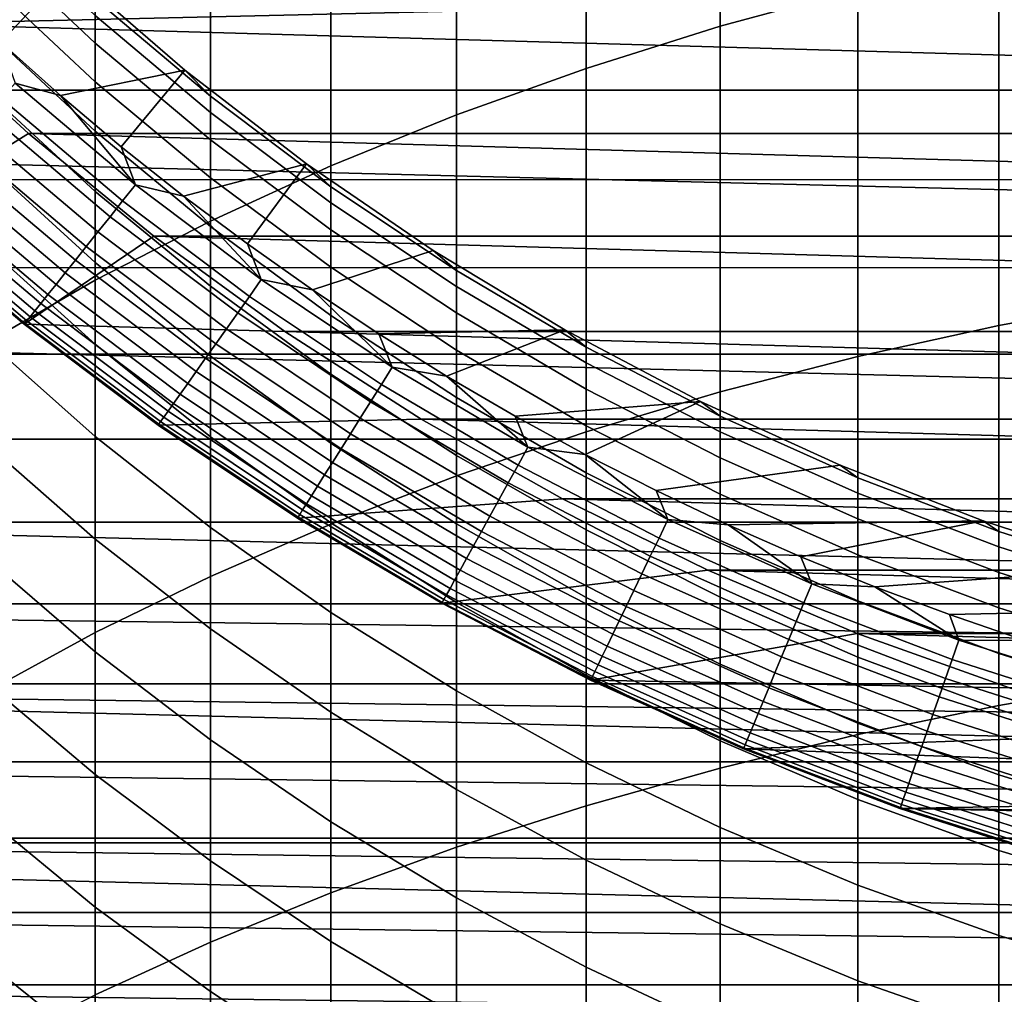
# Model space of a CAD drawing. Header units: metres. Extents: x -22 to 95, y -240 to 22.
# Tile 49 of 180: x -9.38 to -4.43, y -15.09 to -10.2. Entities that reach past the tile are written whole.
import ezdxf

# ---------------------------------------------------------------- set-up
doc = ezdxf.new("R2010")
doc.units = ezdxf.units.M
doc.layers.add('solid_10_151_013_XXX', color=7, linetype='CONTINUOUS')

msp = doc.modelspace()

# ---------------------------------------------------------------- linework, layer by layer
at = {"layer": 'solid_10_151_013_XXX'}
for points in [[(-5.85743, -10.23092, 287.573212), (-5.166226, -10.042793, 287.818726), (-5.166226, -8.252276, 286.38913), (-5.85743, -8.450038, 286.151306)], [(-6.530205, -10.442323, 287.297333), (-5.85743, -10.23092, 287.573212), (-5.85743, -8.450038, 286.151306), (-6.530205, -8.67227, 285.884094)], [(19.235554, -10.676782), (-19.751564, -9.68892), (-20.217182, -8.675555), (19.751564, -9.68892)], [(-7.182433, -10.676338, 286.991943), (-6.530205, -10.442323, 287.297333), (-6.530205, -8.67227, 285.884094), (-7.182433, -8.918271, 285.588257)], [(-7.812062, -10.93223, 286.65802), (-7.182433, -10.676338, 286.991943), (-7.182433, -8.918271, 285.588257), (-7.812062, -9.187269, 285.264801)], [(-8.417112, -11.209191, 286.29657), (-7.812062, -10.93223, 286.65802), (-7.812062, -9.187269, 285.264801), (-8.417112, -9.478416, 284.914703)], [(-8.995679, -11.506352, 285.908783), (-8.417112, -11.209191, 286.29657), (-8.417112, -9.478416, 284.914703), (-8.995679, -9.790798, 284.539062)], [(-9.931424, -10.219055, 136), (-10.498561, -9.635496, 136), (-0.922595, -9.957351, 136), (-0.308113, -9.995252, 136)], [(18.670359, -11.636906), (-19.235554, -10.676782), (-19.751564, -9.68892), (19.235554, -10.676782)], [(-8.995679, -10.315586, 246.367004), (-9.545941, -9.799072, 246.429062), (-9.545941, -9.658482, 245.022644), (-8.995679, -10.177057, 244.981232)], [(-4.458767, -11.733288, 289.396545), (-3.737279, -11.600803, 289.584503), (-3.737279, -9.738666, 288.215607), (-4.458767, -9.878537, 288.033081)], [(-9.545941, -11.822778, 285.49585), (-8.995679, -11.506352, 285.908783), (-8.995679, -9.790798, 284.539062), (-9.545941, -10.123431, 284.139069)], [(-8.995679, -10.509239, 247.74617), (-9.545941, -9.99561, 247.828766), (-9.545941, -9.799072, 246.429062), (-8.995679, -10.315586, 246.367004)], [(-5.166226, -11.88887, 289.175812), (-4.458767, -11.733288, 289.396545), (-4.458767, -9.878537, 288.033081), (-5.166226, -10.042793, 287.818726)], [(-9.128345, -9.94602, 137.199997), (-9.76019, -10.03686, 137.199997), (-9.46947, -10.311602, 137.199997)], [(-9.128345, -9.94602, 137.199997), (-9.46947, -10.311602, 137.199997), (-9.17104, -10.577897, 137.199997), (-8.545674, -10.450906, 137.199997)], [(-8.545669, -10.450912, 242.199997), (-9.128361, -9.946006, 242.199997), (-9.128345, -9.94602, 137.199997), (-8.545674, -10.450906, 137.199997)], [(-8.417112, -10.582043, 243.571564), (-8.995679, -10.093875, 243.591019), (-9.128361, -9.946006, 242.199997), (-8.545669, -10.450912, 242.199997)], [(9.331698, -10.769484, 136), (-9.931424, -10.219055, 136), (-0.308113, -9.995252, 136), (9.931424, -10.219055, 136)], [(-8.995679, -10.75771, 249.116516), (-9.545941, -10.247782, 249.219513), (-9.545941, -9.99561, 247.828766), (-8.995679, -10.509239, 247.74617)], [(-5.85743, -12.067061, 288.923004), (-5.166226, -11.88887, 289.175812), (-5.166226, -10.042793, 287.818726), (-5.85743, -10.23092, 287.573212)], [(-17.575558, -10.552238, 135), (17.575699, -10.552005, 135), (17.841579, -10.095932, 135), (-17.841446, -10.096171, 135)], [(-8.417112, -10.664062, 244.942337), (-8.995679, -10.177057, 244.981232), (-8.995679, -10.093875, 243.591019), (-8.417112, -10.582043, 243.571564)], [(-8.417112, -10.800653, 246.308731), (-8.995679, -10.315586, 246.367004), (-8.995679, -10.177057, 244.981232), (-8.417112, -10.664062, 244.942337)], [(-9.931424, -10.219055, 135.199997), (-9.331698, -10.769484, 135.199997), (-9.995138, -11.184675, 135.199997), (-10.606675, -10.606522, 135.199997)], [(-9.931424, -10.219055, 136), (-9.331698, -10.769484, 136), (-9.331698, -10.769484, 135.199997), (-9.931424, -10.219055, 135.199997)], [(-9.931424, -10.219055, 136), (9.331698, -10.769484, 136), (-9.331698, -10.769484, 136)], [(-6.530205, -12.267301, 288.638916), (-5.85743, -12.067061, 288.923004), (-5.85743, -10.23092, 287.573212), (-6.530205, -10.442323, 287.297333)], [(-8.995679, -11.060604, 250.475861), (-9.545941, -10.555185, 250.599106), (-9.545941, -10.247782, 249.219513), (-8.995679, -10.75771, 249.116516)], [(-9.398504, -10.516932, 137.194519), (-9.17104, -10.577897, 137.199997), (-9.46947, -10.311602, 137.199997)], [(-8.417112, -10.991599, 247.66861), (-8.995679, -10.509239, 247.74617), (-8.995679, -10.315586, 246.367004), (-8.417112, -10.800653, 246.308731)], [(-8.545674, -10.450906, 137.199997), (-9.17104, -10.577897, 137.199997), (-8.865083, -10.835603, 137.199997)], [(-8.545674, -10.450906, 137.199997), (-8.865083, -10.835603, 137.199997), (-8.55195, -11.084405, 137.199997), (-7.935121, -10.921714, 137.199997)], [(-7.935101, -10.921729, 242.199997), (-8.545669, -10.450912, 242.199997), (-8.545674, -10.450906, 137.199997), (-7.935121, -10.921714, 137.199997)], [(-7.812062, -11.037028, 243.553436), (-8.417112, -10.582043, 243.571564), (-8.545669, -10.450912, 242.199997), (-7.935101, -10.921729, 242.199997)], [(-7.182433, -12.488957, 288.324463), (-6.530205, -12.267301, 288.638916), (-6.530205, -10.442323, 287.297333), (-7.182433, -10.676338, 286.991943)], [(-8.794029, -11.027365, 137.194519), (-9.398504, -10.516932, 137.194519), (-9.467462, -10.594094, 137.178131), (-8.858552, -11.108273, 137.178131)], [(-8.794029, -11.027365, 137.194519), (-9.17104, -10.577897, 137.199997), (-9.398504, -10.516932, 137.194519)], [(-8.417112, -11.236595, 249.019791), (-8.995679, -10.75771, 249.116516), (-8.995679, -10.509239, 247.74617), (-8.417112, -10.991599, 247.66861)], [(-17.298023, -11.001282, 135), (17.29817, -11.001054, 135), (17.575699, -10.552005, 135), (-17.575558, -10.552238, 135)], [(-8.995679, -11.417439, 251.822067), (-9.545941, -10.917335, 251.965363), (-9.545941, -10.555185, 250.599106), (-8.995679, -11.060604, 250.475861)], [(-8.794029, -11.027365, 137.194519), (-8.865083, -10.835603, 137.199997), (-9.17104, -10.577897, 137.199997)], [(-7.812062, -11.117964, 244.906082), (-8.417112, -10.664062, 244.942337), (-8.417112, -10.582043, 243.571564), (-7.812062, -11.037028, 243.553436)], [(-8.858552, -11.108273, 137.178131), (-9.467462, -10.594094, 137.178131), (-9.534897, -10.669555, 137.150986), (-8.92165, -11.187396, 137.150986)], [(18.056828, -12.567835), (-18.670359, -11.636906), (-19.235554, -10.676782), (18.670359, -11.636906)], [(-8.92165, -11.187396, 137.150986), (-9.534897, -10.669555, 137.150986), (-9.600071, -10.742484, 137.113419), (-8.982633, -11.263865, 137.113419)], [(-7.812062, -11.252749, 246.25441), (-8.417112, -10.800653, 246.308731), (-8.417112, -10.664062, 244.942337), (-7.812062, -11.117964, 244.906082)], [(-7.812062, -12.731336, 287.980591), (-7.182433, -12.488957, 288.324463), (-7.182433, -10.676338, 286.991943), (-7.812062, -10.93223, 286.65802)], [(-9.331698, -10.769484, 135.199997), (-8.701759, -11.284587, 135.199997), (-9.352337, -11.727485, 135.199997), (-9.995138, -11.184675, 135.199997)], [(-8.982633, -11.263865, 137.113419), (-9.600071, -10.742484, 137.113419), (-9.662267, -10.812082, 137.065811), (-9.040829, -11.33684, 137.065811)], [(-9.331698, -10.769484, 136), (-8.701759, -11.284587, 136), (-8.701759, -11.284587, 135.199997), (-9.331698, -10.769484, 135.199997)], [(-9.331698, -10.769484, 136), (9.331698, -10.769484, 136), (8.701759, -11.284587, 136)], [(-9.331698, -10.769484, 136), (8.701759, -11.284587, 136), (-8.701759, -11.284587, 136)], [(-8.417112, -11.535253, 250.360123), (-8.995679, -11.060604, 250.475861), (-8.995679, -10.75771, 249.116516), (-8.417112, -11.236595, 249.019791)], [(-9.040829, -11.33684, 137.065811), (-9.662267, -10.812082, 137.065811), (-9.720803, -10.877584, 137.008713), (-9.095599, -11.40552, 137.008713)], [(-7.812062, -11.441171, 247.596313), (-8.417112, -10.991599, 247.66861), (-8.417112, -10.800653, 246.308731), (-7.812062, -11.252749, 246.25441)], [(-9.095599, -11.40552, 137.008713), (-9.720803, -10.877584, 137.008713), (-9.775036, -10.938271, 136.942719), (-9.146344, -11.469153, 136.942719)], [(-8.794029, -11.027365, 137.194519), (-8.55195, -11.084405, 137.199997), (-8.865083, -10.835603, 137.199997)], [(-8.995679, -11.827648, 253.152969), (-9.545941, -11.333652, 253.316086), (-9.545941, -10.917335, 251.965363), (-8.995679, -11.417439, 251.822067)], [(-7.935121, -10.921714, 137.199997), (-8.55195, -11.084405, 137.199997), (-8.231765, -11.324224, 137.199997)], [(-7.935121, -10.921714, 137.199997), (-8.231765, -11.324224, 137.199997), (-7.904953, -11.554723, 137.199997), (-7.298664, -11.356913, 137.199997)], [(-7.298651, -11.356923, 242.199997), (-7.935101, -10.921729, 242.199997), (-7.935121, -10.921714, 137.199997), (-7.298664, -11.356913, 137.199997)], [(-7.182433, -11.457399, 243.536682), (-7.812062, -11.037028, 243.553436), (-7.935101, -10.921729, 242.199997), (-7.298651, -11.356923, 242.199997)], [(-9.146344, -11.469153, 136.942719), (-9.775036, -10.938271, 136.942719), (-9.82437, -10.993476, 136.868591), (-9.192506, -11.527039, 136.868591)], [(-8.417112, -12.99367, 287.608398), (-7.812062, -12.731336, 287.980591), (-7.812062, -10.93223, 286.65802), (-8.417112, -11.209191, 286.29657)], [(-17.008991, -11.443085, 135), (17.009142, -11.442861, 135), (17.29817, -11.001054, 135), (-17.298023, -11.001282, 135)], [(-9.192506, -11.527039, 136.868591), (-9.82437, -10.993476, 136.868591), (-9.868266, -11.042595, 136.787109), (-9.233578, -11.578541, 136.787109)], [(-7.812062, -11.682928, 248.929626), (-8.417112, -11.236595, 249.019791), (-8.417112, -10.991599, 247.66861), (-7.812062, -11.441171, 247.596313)], [(-9.233578, -11.578541, 136.787109), (-9.868266, -11.042595, 136.787109), (-9.906239, -11.085087, 136.699188), (-9.269109, -11.623095, 136.699188)], [(-8.417112, -11.887097, 251.6875), (-8.995679, -11.417439, 251.822067), (-8.995679, -11.060604, 250.475861), (-8.417112, -11.535253, 250.360123)], [(-8.161886, -11.503101, 137.194519), (-8.794029, -11.027365, 137.194519), (-8.858552, -11.108273, 137.178131), (-8.22177, -11.587501, 137.178131)], [(-8.161886, -11.503101, 137.194519), (-8.55195, -11.084405, 137.199997), (-8.794029, -11.027365, 137.194519)], [(-7.182433, -11.537333, 244.872589), (-7.812062, -11.117964, 244.906082), (-7.812062, -11.037028, 243.553436), (-7.182433, -11.457399, 243.536682)], [(-9.298709, -11.660212, 136.605774), (-9.937874, -11.120485, 136.605774), (-9.962822, -11.148403, 136.507919), (-9.322053, -11.689485, 136.507919)], [(-9.269109, -11.623095, 136.699188), (-9.906239, -11.085087, 136.699188), (-9.937874, -11.120485, 136.605774), (-9.298709, -11.660212, 136.605774)], [(-8.22177, -11.587501, 137.178131), (-8.858552, -11.108273, 137.178131), (-8.92165, -11.187396, 137.150986), (-8.280333, -11.670036, 137.150986)], [(-8.161886, -11.503101, 137.194519), (-8.231765, -11.324224, 137.199997), (-8.55195, -11.084405, 137.199997)], [(-7.182433, -11.67045, 246.204239), (-7.812062, -11.252749, 246.25441), (-7.812062, -11.117964, 244.906082), (-7.182433, -11.537333, 244.872589)], [(-9.338884, -11.710591, 136.406677), (-9.980811, -11.168532, 136.406677), (-9.991643, -11.180654, 136.303177), (-9.34902, -11.7233, 136.303177)], [(-9.322053, -11.689485, 136.507919), (-9.962822, -11.148403, 136.507919), (-9.980811, -11.168532, 136.406677), (-9.338884, -11.710591, 136.406677)], [(-9.34902, -11.7233, 136.303177), (-9.991643, -11.180654, 136.303177), (-9.995197, -11.184634, 136.199997), (-9.352345, -11.727473, 136.199997)], [(-9.352345, -11.727473, 136.199997), (-9.995197, -11.184634, 136.199997), (-9.995138, -11.184675, 135.199997), (-9.352337, -11.727485, 135.199997)], [(-8.995679, -13.275139, 287.209076), (-8.417112, -12.99367, 287.608398), (-8.417112, -11.209191, 286.29657), (-8.995679, -11.506352, 285.908783)], [(-8.280333, -11.670036, 137.150986), (-8.92165, -11.187396, 137.150986), (-8.982633, -11.263865, 137.113419), (-8.336931, -11.749804, 137.113419)], [(-8.336931, -11.749804, 137.113419), (-8.982633, -11.263865, 137.113419), (-9.040829, -11.33684, 137.065811), (-8.390944, -11.825929, 137.065811)], [(-7.812062, -11.977637, 250.252258), (-8.417112, -11.535253, 250.360123), (-8.417112, -11.236595, 249.019791), (-7.812062, -11.682928, 248.929626)], [(-7.182433, -11.85654, 247.529526), (-7.812062, -11.441171, 247.596313), (-7.812062, -11.252749, 246.25441), (-7.182433, -11.67045, 246.204239)], [(-8.701759, -11.284587, 135.199997), (-8.043358, -11.762934, 135.199997), (-9.352337, -11.727485, 135.199997)], [(-8.701759, -11.284587, 136), (-8.043358, -11.762934, 136), (-8.043358, -11.762934, 135.199997), (-8.701759, -11.284587, 135.199997)], [(-8.701759, -11.284587, 136), (8.701759, -11.284587, 136), (8.043358, -11.762934, 136)], [(-8.701759, -11.284587, 136), (8.043358, -11.762934, 136), (-8.043358, -11.762934, 136)], [(-8.995679, -12.290579, 254.466476), (-9.545941, -11.803476, 254.649139), (-9.545941, -11.333652, 253.316086), (-8.995679, -11.827648, 253.152969)], [(-8.390944, -11.825929, 137.065811), (-9.040829, -11.33684, 137.065811), (-9.095599, -11.40552, 137.008713), (-8.441777, -11.897573, 137.008713)], [(-8.161886, -11.503101, 137.194519), (-7.904953, -11.554723, 137.199997), (-8.231765, -11.324224, 137.199997)], [(-7.298664, -11.356913, 137.199997), (-7.904953, -11.554723, 137.199997), (-7.571584, -11.775869, 137.199997), (-6.638391, -11.755073, 137.199997)], [(-6.638394, -11.755072, 242.199997), (-7.298651, -11.356923, 242.199997), (-7.298664, -11.356913, 137.199997), (-6.638391, -11.755073, 137.199997)], [(-6.530205, -11.841834, 243.521362), (-7.182433, -11.457399, 243.536682), (-7.298651, -11.356923, 242.199997), (-6.638394, -11.755072, 242.199997)], [(-8.441777, -11.897573, 137.008713), (-9.095599, -11.40552, 137.008713), (-9.146344, -11.469153, 136.942719), (-8.488875, -11.963949, 136.942719)], [(-8.417112, -12.29157, 252.999786), (-8.995679, -11.827648, 253.152969), (-8.995679, -11.417439, 251.822067), (-8.417112, -11.887097, 251.6875)], [(-16.708727, -11.877218, 135), (16.708883, -11.876998, 135), (17.009142, -11.442861, 135), (-17.008991, -11.443085, 135)], [(-8.488875, -11.963949, 136.942719), (-9.146344, -11.469153, 136.942719), (-9.192506, -11.527039, 136.868591), (-8.531718, -12.024332, 136.868591)], [(-7.182433, -12.095304, 248.846329), (-7.812062, -11.682928, 248.929626), (-7.812062, -11.441171, 247.596313), (-7.182433, -11.85654, 247.529526)], [(-6.530205, -11.920852, 244.841949), (-7.182433, -11.537333, 244.872589), (-7.182433, -11.457399, 243.536682), (-6.530205, -11.841834, 243.521362)], [(-9.545941, -13.574854, 286.783844), (-8.995679, -13.275139, 287.209076), (-8.995679, -11.506352, 285.908783), (-9.545941, -11.822778, 285.49585)], [(-7.504062, -11.942646, 137.194519), (-8.161886, -11.503101, 137.194519), (-8.22177, -11.587501, 137.178131), (-7.559119, -12.03027, 137.178131)], [(-7.504062, -11.942646, 137.194519), (-7.904953, -11.554723, 137.199997), (-8.161886, -11.503101, 137.194519)], [(-8.531718, -12.024332, 136.868591), (-9.192506, -11.527039, 136.868591), (-9.233578, -11.578541, 136.787109), (-8.569838, -12.078056, 136.787109)], [(-7.812062, -12.324831, 251.562073), (-8.417112, -11.887097, 251.6875), (-8.417112, -11.535253, 250.360123), (-7.812062, -11.977637, 250.252258)], [(-7.504062, -11.942646, 137.194519), (-7.571584, -11.775869, 137.199997), (-7.904953, -11.554723, 137.199997)], [(-6.530205, -12.052444, 246.15834), (-7.182433, -11.67045, 246.204239), (-7.182433, -11.537333, 244.872589), (-6.530205, -11.920852, 244.841949)], [(-8.569838, -12.078056, 136.787109), (-9.233578, -11.578541, 136.787109), (-9.269109, -11.623095, 136.699188), (-8.602815, -12.124533, 136.699188)], [(-7.559119, -12.03027, 137.178131), (-8.22177, -11.587501, 137.178131), (-8.280333, -11.670036, 137.150986), (-7.612962, -12.115959, 137.150986)], [(-4.458767, -13.640911, 290.684998), (-3.737279, -13.516024, 290.878082), (-3.737279, -11.600803, 289.584503), (-4.458767, -11.733288, 289.396545)], [(17.396868, -13.466588), (-18.056828, -12.567835), (-18.670359, -11.636906), (18.056828, -12.567835)], [(-8.630287, -12.163251, 136.605774), (-9.298709, -11.660212, 136.605774), (-9.322053, -11.689485, 136.507919), (-8.651953, -12.193787, 136.507919)], [(-8.602815, -12.124533, 136.699188), (-9.269109, -11.623095, 136.699188), (-9.298709, -11.660212, 136.605774), (-8.630287, -12.163251, 136.605774)], [(-7.612962, -12.115959, 137.150986), (-8.280333, -11.670036, 137.150986), (-8.336931, -11.749804, 137.113419), (-7.664999, -12.198775, 137.113419)], [(-8.667575, -12.215803, 136.406677), (-9.338884, -11.710591, 136.406677), (-9.34902, -11.7233, 136.303177), (-8.676981, -12.22906, 136.303177)], [(-8.651953, -12.193787, 136.507919), (-9.322053, -11.689485, 136.507919), (-9.338884, -11.710591, 136.406677), (-8.667575, -12.215803, 136.406677)], [(-7.182433, -12.386367, 250.152588), (-7.812062, -11.977637, 250.252258), (-7.812062, -11.682928, 248.929626), (-7.182433, -12.095304, 248.846329)], [(-6.530205, -12.2364, 247.468445), (-7.182433, -11.85654, 247.529526), (-7.182433, -11.67045, 246.204239), (-6.530205, -12.052444, 246.15834)], [(-8.676981, -12.22906, 136.303177), (-9.34902, -11.7233, 136.303177), (-9.352345, -11.727473, 136.199997), (-8.680068, -12.233414, 136.199997)], [(-8.680068, -12.233414, 136.199997), (-9.352345, -11.727473, 136.199997), (-9.352337, -11.727485, 135.199997), (-8.680174, -12.233327, 135.199997)], [(-8.043358, -11.762934, 135.199997), (-7.358618, -12.203005, 135.199997), (-8.680174, -12.233327, 135.199997), (-9.352337, -11.727485, 135.199997)], [(-7.664999, -12.198775, 137.113419), (-8.336931, -11.749804, 137.113419), (-8.390944, -11.825929, 137.065811), (-7.714658, -12.277808, 137.065811)], [(-8.043358, -11.762934, 136), (-7.358618, -12.203005, 136), (-7.358618, -12.203005, 135.199997), (-8.043358, -11.762934, 135.199997)], [(-8.043358, -11.762934, 136), (8.043358, -11.762934, 136), (7.358618, -12.203005, 136)], [(-8.043358, -11.762934, 136), (7.358618, -12.203005, 136), (-7.358618, -12.203005, 136)], [(-6.638391, -11.755073, 137.199997), (-7.571584, -11.775869, 137.199997), (-7.232154, -11.987321, 137.199997)], [(-6.638391, -11.755073, 137.199997), (-7.232154, -11.987321, 137.199997), (-6.886691, -12.189071, 137.199997), (-5.956465, -12.114887, 137.199997)], [(-5.956485, -12.114879, 242.199997), (-6.638394, -11.755072, 242.199997), (-6.638391, -11.755073, 137.199997), (-5.956465, -12.114887, 137.199997)], [(-5.85743, -12.189122, 243.507523), (-6.530205, -11.841834, 243.521362), (-6.638394, -11.755072, 242.199997), (-5.956485, -12.114879, 242.199997)], [(-5.166226, -13.787572, 290.458252), (-4.458767, -13.640911, 290.684998), (-4.458767, -11.733288, 289.396545), (-5.166226, -11.88887, 289.175812)], [(-8.995679, -12.805496, 255.760468), (-9.545941, -12.326062, 255.962418), (-9.545941, -11.803476, 254.649139), (-8.995679, -12.290579, 254.466476)], [(-7.504062, -11.942646, 137.194519), (-7.232154, -11.987321, 137.199997), (-7.571584, -11.775869, 137.199997)], [(-8.417112, -12.748026, 254.294922), (-8.995679, -12.290579, 254.466476), (-8.995679, -11.827648, 253.152969), (-8.417112, -12.29157, 252.999786)], [(-7.714658, -12.277808, 137.065811), (-8.390944, -11.825929, 137.065811), (-8.441777, -11.897573, 137.008713), (-7.761395, -12.352189, 137.008713)], [(-6.530205, -12.472428, 248.770157), (-7.182433, -12.095304, 248.846329), (-7.182433, -11.85654, 247.529526), (-6.530205, -12.2364, 247.468445)], [(-5.85743, -12.267312, 244.814285), (-6.530205, -11.920852, 244.841949), (-6.530205, -11.841834, 243.521362), (-5.85743, -12.189122, 243.507523)], [(-16.397316, -12.303576, 135), (16.397478, -12.30336, 135), (16.708883, -11.876998, 135), (-16.708727, -11.877218, 135)], [(-7.761395, -12.352189, 137.008713), (-8.441777, -11.897573, 137.008713), (-8.488875, -11.963949, 136.942719), (-7.804697, -12.421103, 136.942719)], [(-7.812062, -12.723956, 252.857025), (-8.417112, -12.29157, 252.999786), (-8.417112, -11.887097, 251.6875), (-7.812062, -12.324831, 251.562073)], [(-5.85743, -13.955544, 290.198547), (-5.166226, -13.787572, 290.458252), (-5.166226, -11.88887, 289.175812), (-5.85743, -12.067061, 288.923004)], [(-7.804697, -12.421103, 136.942719), (-8.488875, -11.963949, 136.942719), (-8.531718, -12.024332, 136.868591), (-7.844087, -12.483792, 136.868591)], [(-6.822627, -12.344614, 137.194519), (-7.504062, -11.942646, 137.194519), (-7.559119, -12.03027, 137.178131), (-6.872685, -12.435186, 137.178131)], [(-6.822627, -12.344614, 137.194519), (-7.232154, -11.987321, 137.199997), (-7.504062, -11.942646, 137.194519)], [(-5.85743, -12.397525, 246.116882), (-6.530205, -12.052444, 246.15834), (-6.530205, -11.920852, 244.841949), (-5.85743, -12.267312, 244.814285)], [(-7.182433, -12.729262, 251.446198), (-7.812062, -12.324831, 251.562073), (-7.812062, -11.977637, 250.252258), (-7.182433, -12.386367, 250.152588)], [(-6.822627, -12.344614, 137.194519), (-6.886691, -12.189071, 137.199997), (-7.232154, -11.987321, 137.199997)], [(-7.844087, -12.483792, 136.868591), (-8.531718, -12.024332, 136.868591), (-8.569838, -12.078056, 136.787109), (-7.879134, -12.53957, 136.787109)], [(-6.872685, -12.435186, 137.178131), (-7.559119, -12.03027, 137.178131), (-7.612962, -12.115959, 137.150986), (-6.921638, -12.523761, 137.150986)], [(-5.85743, -12.579555, 247.413254), (-6.530205, -12.2364, 247.468445), (-6.530205, -12.052444, 246.15834), (-5.85743, -12.397525, 246.116882)], [(-7.879134, -12.53957, 136.787109), (-8.569838, -12.078056, 136.787109), (-8.602815, -12.124533, 136.699188), (-7.909453, -12.587822, 136.699188)], [(-6.530205, -12.760154, 250.061447), (-7.182433, -12.386367, 250.152588), (-7.182433, -12.095304, 248.846329), (-6.530205, -12.472428, 248.770157)], [(-5.956465, -12.114887, 137.199997), (-6.886691, -12.189071, 137.199997), (-6.535747, -12.380789, 137.199997)], [(-5.956465, -12.114887, 137.199997), (-6.535747, -12.380789, 137.199997), (-6.179316, -12.562484, 137.199997), (-5.255125, -12.435178, 137.199997)], [(-6.530205, -14.144301, 289.906708), (-5.85743, -13.955544, 290.198547), (-5.85743, -12.067061, 288.923004), (-6.530205, -12.267301, 288.638916)], [(-5.255147, -12.435169, 242.199997), (-5.956485, -12.114879, 242.199997), (-5.956465, -12.114887, 137.199997), (-5.255125, -12.435178, 137.199997)], [(-5.166226, -12.498171, 243.495209), (-5.85743, -12.189122, 243.507523), (-5.956485, -12.114879, 242.199997), (-5.255147, -12.435169, 242.199997)], [(-7.934711, -12.62802, 136.605774), (-8.630287, -12.163251, 136.605774), (-8.651953, -12.193787, 136.507919), (-7.954631, -12.659722, 136.507919)], [(-7.909453, -12.587822, 136.699188), (-8.602815, -12.124533, 136.699188), (-8.630287, -12.163251, 136.605774), (-7.934711, -12.62802, 136.605774)], [(-6.921638, -12.523761, 137.150986), (-7.612962, -12.115959, 137.150986), (-7.664999, -12.198775, 137.113419), (-6.968949, -12.609365, 137.113419)], [(-7.358618, -12.203005, 135.199997), (-6.650169, -12.603078, 135.199997), (-7.980422, -12.700899, 135.199997), (-8.680174, -12.233327, 135.199997)], [(-7.954631, -12.659722, 136.507919), (-8.651953, -12.193787, 136.507919), (-8.667575, -12.215803, 136.406677), (-7.968994, -12.682581, 136.406677)], [(-6.968949, -12.609365, 137.113419), (-7.664999, -12.198775, 137.113419), (-7.714658, -12.277808, 137.065811), (-7.014099, -12.691057, 137.065811)], [(-7.358618, -12.203005, 136), (-6.650169, -12.603078, 136), (-6.650169, -12.603078, 135.199997), (-7.358618, -12.203005, 135.199997)], [(-7.358618, -12.203005, 136), (7.358618, -12.203005, 136), (6.650169, -12.603078, 136)], [(-7.358618, -12.203005, 136), (6.650169, -12.603078, 136), (-6.650169, -12.603078, 136)], [(-6.822627, -12.344614, 137.194519), (-6.535747, -12.380789, 137.199997), (-6.886691, -12.189071, 137.199997)], [(-5.166226, -12.575624, 244.789658), (-5.85743, -12.267312, 244.814285), (-5.85743, -12.189122, 243.507523), (-5.166226, -12.498171, 243.495209)], [(-7.98048, -12.700864, 136.199997), (-8.680068, -12.233414, 136.199997), (-8.680174, -12.233327, 135.199997), (-7.980422, -12.700899, 135.199997)], [(-7.977642, -12.696344, 136.303177), (-8.676981, -12.22906, 136.303177), (-8.680068, -12.233414, 136.199997), (-7.98048, -12.700864, 136.199997)], [(-7.968994, -12.682581, 136.406677), (-8.667575, -12.215803, 136.406677), (-8.676981, -12.22906, 136.303177), (-7.977642, -12.696344, 136.303177)], [(-5.85743, -12.813111, 248.701355), (-6.530205, -12.472428, 248.770157), (-6.530205, -12.2364, 247.468445), (-5.85743, -12.579555, 247.413254)], [(-16.075113, -12.721658, 135), (16.075281, -12.721446, 135), (16.397478, -12.30336, 135), (-16.397316, -12.303576, 135)], [(-8.417112, -13.255742, 255.570831), (-8.995679, -12.805496, 255.760468), (-8.995679, -12.290579, 254.466476), (-8.417112, -12.748026, 254.294922)], [(-7.812062, -13.174378, 254.13504), (-8.417112, -12.748026, 254.294922), (-8.417112, -12.29157, 252.999786), (-7.812062, -12.723956, 252.857025)], [(-7.014099, -12.691057, 137.065811), (-7.714658, -12.277808, 137.065811), (-7.761395, -12.352189, 137.008713), (-7.056592, -12.767942, 137.008713)], [(-7.182433, -14.353249, 289.583649), (-6.530205, -14.144301, 289.906708), (-6.530205, -12.267301, 288.638916), (-7.182433, -12.488957, 288.324463)], [(-5.166226, -12.704611, 246.079987), (-5.85743, -12.397525, 246.116882), (-5.85743, -12.267312, 244.814285), (-5.166226, -12.575624, 244.789658)], [(-8.995679, -13.371581, 257.032928), (-9.545941, -12.900578, 257.253815), (-9.545941, -12.326062, 255.962418), (-8.995679, -12.805496, 255.760468)], [(-7.182433, -13.123447, 252.725113), (-7.812062, -12.723956, 252.857025), (-7.812062, -12.324831, 251.562073), (-7.182433, -12.729262, 251.446198)], [(-7.056592, -12.767942, 137.008713), (-7.761395, -12.352189, 137.008713), (-7.804697, -12.421103, 136.942719), (-7.095962, -12.839175, 136.942719)], [(-6.119726, -12.707741, 137.194519), (-6.822627, -12.344614, 137.194519), (-6.872685, -12.435186, 137.178131), (-6.164626, -12.800979, 137.178131)], [(-6.119726, -12.707741, 137.194519), (-6.535747, -12.380789, 137.199997), (-6.822627, -12.344614, 137.194519)], [(-6.530205, -13.09912, 251.340225), (-7.182433, -12.729262, 251.446198), (-7.182433, -12.386367, 250.152588), (-6.530205, -12.760154, 250.061447)], [(-6.119726, -12.707741, 137.194519), (-6.179316, -12.562484, 137.199997), (-6.535747, -12.380789, 137.199997)], [(-5.166226, -12.884926, 247.364151), (-5.85743, -12.579555, 247.413254), (-5.85743, -12.397525, 246.116882), (-5.166226, -12.704611, 246.079987)], [(-7.095962, -12.839175, 136.942719), (-7.804697, -12.421103, 136.942719), (-7.844087, -12.483792, 136.868591), (-7.131775, -12.903975, 136.868591)], [(-6.164626, -12.800979, 137.178131), (-6.872685, -12.435186, 137.178131), (-6.921638, -12.523761, 137.150986), (-6.208536, -12.892159, 137.150986)], [(-5.255125, -12.435178, 137.199997), (-6.179316, -12.562484, 137.199997), (-5.817999, -12.733845, 137.199997), (-4.536671, -12.714897, 137.199997)], [(-4.536667, -12.714899, 242.199997), (-5.255147, -12.435169, 242.199997), (-5.255125, -12.435178, 137.199997), (-4.536671, -12.714897, 137.199997)], [(-4.458767, -12.768008, 243.484451), (-5.166226, -12.498171, 243.495209), (-5.255147, -12.435169, 242.199997), (-4.536667, -12.714899, 242.199997)], [(-7.131775, -12.903975, 136.868591), (-7.844087, -12.483792, 136.868591), (-7.879134, -12.53957, 136.787109), (-7.163639, -12.961629, 136.787109)], [(-7.812062, -14.581727, 289.230377), (-7.182433, -14.353249, 289.583649), (-7.182433, -12.488957, 288.324463), (-7.812062, -12.731336, 287.980591)], [(-5.85743, -13.097824, 249.979111), (-6.530205, -12.760154, 250.061447), (-6.530205, -12.472428, 248.770157), (-5.85743, -12.813111, 248.701355)], [(-4.458767, -12.844818, 244.768158), (-5.166226, -12.575624, 244.789658), (-5.166226, -12.498171, 243.495209), (-4.458767, -12.768008, 243.484451)], [(-7.163639, -12.961629, 136.787109), (-7.879134, -12.53957, 136.787109), (-7.909453, -12.587822, 136.699188), (-7.191205, -13.011506, 136.699188)], [(-6.208536, -12.892159, 137.150986), (-6.921638, -12.523761, 137.150986), (-6.968949, -12.609365, 137.113419), (-6.250973, -12.98028, 137.113419)], [(16.692745, -14.330121), (-17.396868, -13.466588), (-18.056828, -12.567835), (17.396868, -13.466588)], [(-6.650169, -12.603078, 135.199997), (-5.91964, -12.962264, 135.199997), (-7.25586, -13.128307, 135.199997), (-7.980422, -12.700899, 135.199997)], [(-7.191205, -13.011506, 136.699188), (-7.909453, -12.587822, 136.699188), (-7.934711, -12.62802, 136.605774), (-7.21417, -13.053057, 136.605774)], [(-6.250973, -12.98028, 137.113419), (-6.968949, -12.609365, 137.113419), (-7.014099, -12.691057, 137.065811), (-6.291471, -13.064375, 137.065811)], [(-6.650169, -12.603078, 136), (-5.91964, -12.962264, 136), (-5.91964, -12.962264, 135.199997), (-6.650169, -12.603078, 135.199997)], [(-6.650169, -12.603078, 136), (6.650169, -12.603078, 136), (5.91964, -12.962264, 136)], [(-6.650169, -12.603078, 136), (5.91964, -12.962264, 136), (-5.91964, -12.962264, 136)], [(-6.119726, -12.707741, 137.194519), (-5.817999, -12.733845, 137.199997), (-6.179316, -12.562484, 137.199997)], [(-5.166226, -13.116282, 248.640106), (-5.85743, -12.813111, 248.701355), (-5.85743, -12.579555, 247.413254), (-5.166226, -12.884926, 247.364151)], [(-4.458767, -12.972734, 246.047775), (-5.166226, -12.704611, 246.079987), (-5.166226, -12.575624, 244.789658), (-4.458767, -12.844818, 244.768158)], [(-7.21417, -13.053057, 136.605774), (-7.934711, -12.62802, 136.605774), (-7.954631, -12.659722, 136.507919), (-7.23228, -13.085826, 136.507919)], [(-7.253202, -13.12368, 136.303177), (-7.977642, -12.696344, 136.303177), (-7.98048, -12.700864, 136.199997), (-7.255782, -13.128352, 136.199997)], [(-7.255782, -13.128352, 136.199997), (-7.98048, -12.700864, 136.199997), (-7.980422, -12.700899, 135.199997), (-7.25586, -13.128307, 135.199997)], [(-7.245339, -13.109453, 136.406677), (-7.968994, -12.682581, 136.406677), (-7.977642, -12.696344, 136.303177), (-7.253202, -13.12368, 136.303177)], [(-7.23228, -13.085826, 136.507919), (-7.954631, -12.659722, 136.507919), (-7.968994, -12.682581, 136.406677), (-7.245339, -13.109453, 136.406677)], [(-6.291471, -13.064375, 137.065811), (-7.014099, -12.691057, 137.065811), (-7.056592, -12.767942, 137.008713), (-6.329587, -13.143522, 137.008713)], [(-5.397569, -13.030885, 137.194519), (-6.119726, -12.707741, 137.194519), (-6.164626, -12.800979, 137.178131), (-5.437171, -13.126493, 137.178131)], [(-5.397569, -13.030885, 137.194519), (-5.817999, -12.733845, 137.199997), (-6.119726, -12.707741, 137.194519)], [(-4.458767, -13.151552, 247.321274), (-5.166226, -12.884926, 247.364151), (-5.166226, -12.704611, 246.079987), (-4.458767, -12.972734, 246.047775)], [(-15.742154, -13.131433, 135), (15.742327, -13.131226, 135), (16.075281, -12.721446, 135), (-16.075113, -12.721658, 135)], [(-8.417112, -14.82902, 288.848022), (-7.812062, -14.581727, 289.230377), (-7.812062, -12.731336, 287.980591), (-8.417112, -12.99367, 287.608398)], [(-7.812062, -13.675383, 255.394073), (-8.417112, -13.255742, 255.570831), (-8.417112, -12.748026, 254.294922), (-7.812062, -13.174378, 254.13504)], [(-7.182433, -13.568295, 253.987305), (-7.812062, -13.174378, 254.13504), (-7.812062, -12.723956, 252.857025), (-7.182433, -13.123447, 252.725113)], [(-6.530205, -13.488788, 252.604492), (-7.182433, -13.123447, 252.725113), (-7.182433, -12.729262, 251.446198), (-6.530205, -13.09912, 251.340225)], [(-4.536671, -12.714897, 137.199997), (-5.817999, -12.733845, 137.199997), (-5.45177, -12.894888, 137.199997)], [(-5.397569, -13.030885, 137.194519), (-5.45177, -12.894888, 137.199997), (-5.817999, -12.733845, 137.199997)], [(-4.536671, -12.714897, 137.199997), (-5.45177, -12.894888, 137.199997), (-5.081258, -13.045335, 137.199997), (-3.803413, -12.953148, 137.199997)], [(-3.80339, -12.953156, 242.199997), (-4.536667, -12.714899, 242.199997), (-4.536671, -12.714897, 137.199997), (-3.803413, -12.953148, 137.199997)], [(-3.737279, -12.997785, 243.475296), (-4.458767, -12.768008, 243.484451), (-4.536667, -12.714899, 242.199997), (-3.80339, -12.953156, 242.199997)], [(-8.417112, -13.81391, 256.82547), (-8.995679, -13.371581, 257.032928), (-8.995679, -12.805496, 255.760468), (-8.417112, -13.255742, 255.570831)], [(-6.329587, -13.143522, 137.008713), (-7.056592, -12.767942, 137.008713), (-7.095962, -12.839175, 136.942719), (-6.3649, -13.21685, 136.942719)], [(-5.85743, -13.433239, 251.244492), (-6.530205, -13.09912, 251.340225), (-6.530205, -12.760154, 250.061447), (-5.85743, -13.097824, 249.979111)], [(-5.437171, -13.126493, 137.178131), (-6.164626, -12.800979, 137.178131), (-6.208536, -12.892159, 137.150986), (-5.4759, -13.219992, 137.150986)], [(-3.737279, -13.074047, 244.749847), (-4.458767, -12.844818, 244.768158), (-4.458767, -12.768008, 243.484451), (-3.737279, -12.997785, 243.475296)], [(-6.3649, -13.21685, 136.942719), (-7.095962, -12.839175, 136.942719), (-7.131775, -12.903975, 136.868591), (-6.397024, -13.283556, 136.868591)], [(-5.166226, -13.398314, 249.905838), (-5.85743, -13.097824, 249.979111), (-5.85743, -12.813111, 248.701355), (-5.166226, -13.116282, 248.640106)], [(-3.737279, -13.201051, 246.02034), (-4.458767, -12.972734, 246.047775), (-4.458767, -12.844818, 244.768158), (-3.737279, -13.074047, 244.749847)], [(-8.995679, -13.987935, 258.281799), (-9.545941, -13.52611, 258.521301), (-9.545941, -12.900578, 257.253815), (-8.995679, -13.371581, 257.032928)], [(-6.397024, -13.283556, 136.868591), (-7.131775, -12.903975, 136.868591), (-7.163639, -12.961629, 136.787109), (-6.425605, -13.342907, 136.787109)], [(-5.4759, -13.219992, 137.150986), (-6.208536, -12.892159, 137.150986), (-6.250973, -12.98028, 137.113419), (-5.513329, -13.310354, 137.113419)], [(-5.397569, -13.030885, 137.194519), (-5.081258, -13.045335, 137.199997), (-5.45177, -12.894888, 137.199997)], [(-4.458767, -13.380988, 248.586639), (-5.166226, -13.116282, 248.640106), (-5.166226, -12.884926, 247.364151), (-4.458767, -13.151552, 247.321274)], [(-3.803413, -12.953148, 137.199997), (-5.081258, -13.045335, 137.199997), (-4.70643, -13.185198, 137.199997), (-3.057724, -13.149156, 137.199997)], [(-8.995679, -15.094347, 288.437805), (-8.417112, -14.82902, 288.848022), (-8.417112, -12.99367, 287.608398), (-8.995679, -13.275139, 287.209076)], [(-5.91964, -12.962264, 135.199997), (-5.169993, -13.27907, 135.199997), (-6.50832, -13.514494, 135.199997), (-7.25586, -13.128307, 135.199997)], [(-6.425605, -13.342907, 136.787109), (-7.163639, -12.961629, 136.787109), (-7.191205, -13.011506, 136.699188), (-6.450331, -13.39425, 136.699188)], [(-5.513329, -13.310354, 137.113419), (-6.250973, -12.98028, 137.113419), (-6.291471, -13.064375, 137.065811), (-5.549048, -13.396588, 137.065811)], [(-5.91964, -12.962264, 136), (-5.169993, -13.27907, 136), (-5.169993, -13.27907, 135.199997), (-5.91964, -12.962264, 135.199997)], [(-5.91964, -12.962264, 136), (5.91964, -12.962264, 136), (5.169993, -13.27907, 136)], [(-5.91964, -12.962264, 136), (5.169993, -13.27907, 136), (-5.169993, -13.27907, 136)], [(-3.737279, -13.378594, 247.284775), (-4.458767, -13.151552, 247.321274), (-4.458767, -12.972734, 246.047775), (-3.737279, -13.201051, 246.02034)], [(-6.47093, -13.437023, 136.605774), (-7.21417, -13.053057, 136.605774), (-7.23228, -13.085826, 136.507919), (-6.487175, -13.470757, 136.507919)], [(-6.450331, -13.39425, 136.699188), (-7.191205, -13.011506, 136.699188), (-7.21417, -13.053057, 136.605774), (-6.47093, -13.437023, 136.605774)], [(-4.658431, -13.313029, 137.194519), (-5.397569, -13.030885, 137.194519), (-5.437171, -13.126493, 137.178131), (-4.69261, -13.410707, 137.178131)], [(-4.658431, -13.313029, 137.194519), (-5.081258, -13.045335, 137.199997), (-5.397569, -13.030885, 137.194519)], [(-4.658431, -13.313029, 137.194519), (-4.70643, -13.185198, 137.199997), (-5.081258, -13.045335, 137.199997)], [(-6.487175, -13.470757, 136.507919), (-7.23228, -13.085826, 136.507919), (-7.245339, -13.109453, 136.406677), (-6.498888, -13.495079, 136.406677)], [(-5.85743, -13.818826, 252.495514), (-6.530205, -13.488788, 252.604492), (-6.530205, -13.09912, 251.340225), (-5.85743, -13.433239, 251.244492)], [(-5.549048, -13.396588, 137.065811), (-6.291471, -13.064375, 137.065811), (-6.329587, -13.143522, 137.008713), (-5.582666, -13.477748, 137.008713)], [(-5.166226, -13.73057, 251.159302), (-5.85743, -13.433239, 251.244492), (-5.85743, -13.097824, 249.979111), (-5.166226, -13.398314, 249.905838)], [(-15.742154, -13.131433, 135), (15.399045, -13.532158, 135), (15.742327, -13.131226, 135)], [(-15.742154, -13.131433, 135), (-15.398867, -13.532361, 135), (15.399045, -13.532158, 135)], [(-6.508255, -13.514534, 136.199997), (-7.255782, -13.128352, 136.199997), (-7.25586, -13.128307, 135.199997), (-6.50832, -13.514494, 135.199997)], [(-6.50594, -13.509725, 136.303177), (-7.253202, -13.12368, 136.303177), (-7.255782, -13.128352, 136.199997), (-6.508255, -13.514534, 136.199997)], [(-6.498888, -13.495079, 136.406677), (-7.245339, -13.109453, 136.406677), (-7.253202, -13.12368, 136.303177), (-6.50594, -13.509725, 136.303177)], [(-6.530205, -13.928536, 253.852219), (-7.182433, -13.568295, 253.987305), (-7.182433, -13.123447, 252.725113), (-6.530205, -13.488788, 252.604492)], [(-5.582666, -13.477748, 137.008713), (-6.329587, -13.143522, 137.008713), (-6.3649, -13.21685, 136.942719), (-5.613812, -13.55294, 136.942719)], [(-4.69261, -13.410707, 137.178131), (-5.437171, -13.126493, 137.178131), (-5.4759, -13.219992, 137.150986), (-4.726035, -13.50623, 137.150986)], [(-4.458767, -13.660677, 249.841858), (-5.166226, -13.398314, 249.905838), (-5.166226, -13.116282, 248.640106), (-4.458767, -13.380988, 248.586639)], [(-3.057724, -13.149156, 137.199997), (-4.70643, -13.185198, 137.199997), (-4.327929, -13.31424, 137.199997), (-2.302048, -13.302276, 137.199997)], [(-3.737279, -13.606395, 248.541122), (-4.458767, -13.380988, 248.586639), (-4.458767, -13.151552, 247.321274), (-3.737279, -13.378594, 247.284775)], [(-7.182433, -14.063098, 255.230759), (-7.812062, -13.675383, 255.394073), (-7.812062, -13.174378, 254.13504), (-7.182433, -13.568295, 253.987305)], [(-4.658431, -13.313029, 137.194519), (-4.327929, -13.31424, 137.199997), (-4.70643, -13.185198, 137.199997)], [(-5.613812, -13.55294, 136.942719), (-6.3649, -13.21685, 136.942719), (-6.397024, -13.283556, 136.868591), (-5.642145, -13.621343, 136.868591)], [(-4.726035, -13.50623, 137.150986), (-5.4759, -13.219992, 137.150986), (-5.513329, -13.310354, 137.113419), (-4.758338, -13.59855, 137.113419)], [(-9.545941, -15.376875, 288.000977), (-8.995679, -15.094347, 288.437805), (-8.995679, -13.275139, 287.209076), (-9.545941, -13.574854, 286.783844)], [(-7.812062, -14.226172, 256.632141), (-8.417112, -13.81391, 256.82547), (-8.417112, -13.255742, 255.570831), (-7.812062, -13.675383, 255.394073)], [(-5.169993, -13.27907, 135.199997), (-4.403647, -13.552499, 135.199997), (-6.50832, -13.514494, 135.199997)], [(-5.642145, -13.621343, 136.868591), (-6.397024, -13.283556, 136.868591), (-6.425605, -13.342907, 136.787109), (-5.667354, -13.682202, 136.787109)], [(-5.169993, -13.27907, 136), (-4.403647, -13.552499, 136), (-4.403647, -13.552499, 135.199997), (-5.169993, -13.27907, 135.199997)], [(-5.169993, -13.27907, 136), (5.169993, -13.27907, 136), (4.403647, -13.552499, 136)], [(-5.169993, -13.27907, 136), (4.403647, -13.552499, 136), (-4.403647, -13.552499, 136)], [(-5.667354, -13.682202, 136.787109), (-6.425605, -13.342907, 136.787109), (-6.450331, -13.39425, 136.699188), (-5.689162, -13.734852, 136.699188)], [(-4.758338, -13.59855, 137.113419), (-5.513329, -13.310354, 137.113419), (-5.549048, -13.396588, 137.065811), (-4.789166, -13.68665, 137.065811)], [(-3.904634, -13.553286, 137.194519), (-4.658431, -13.313029, 137.194519), (-4.69261, -13.410707, 137.178131), (-3.933283, -13.652727, 137.178131)], [(-3.904634, -13.553286, 137.194519), (-4.327929, -13.31424, 137.199997), (-4.658431, -13.313029, 137.194519)], [(-8.417112, -14.421644, 258.056885), (-8.995679, -13.987935, 258.281799), (-8.995679, -13.371581, 257.032928), (-8.417112, -13.81391, 256.82547)], [(-5.689162, -13.734852, 136.699188), (-6.450331, -13.39425, 136.699188), (-6.47093, -13.437023, 136.605774), (-5.70733, -13.778712, 136.605774)], [(-4.789166, -13.68665, 137.065811), (-5.549048, -13.396588, 137.065811), (-5.582666, -13.477748, 137.008713), (-4.81818, -13.769567, 137.008713)], [(-4.458767, -13.990175, 251.08493), (-5.166226, -13.73057, 251.159302), (-5.166226, -13.398314, 249.905838), (-4.458767, -13.660677, 249.841858)], [(-3.737279, -13.88409, 249.787384), (-4.458767, -13.660677, 249.841858), (-4.458767, -13.380988, 248.586639), (-3.737279, -13.606395, 248.541122)], [(-5.70733, -13.778712, 136.605774), (-6.47093, -13.437023, 136.605774), (-6.487175, -13.470757, 136.507919), (-5.721658, -13.813303, 136.507919)], [(-5.166226, -14.112524, 252.398544), (-5.85743, -13.818826, 252.495514), (-5.85743, -13.433239, 251.244492), (-5.166226, -13.73057, 251.159302)], [(-3.933283, -13.652727, 137.178131), (-4.69261, -13.410707, 137.178131), (-4.726035, -13.50623, 137.150986), (-3.961299, -13.749973, 137.150986)], [(16.692745, -14.330121), (-16.692745, -14.330121), (-17.396868, -13.466588)], [(-5.85743, -14.253969, 253.730179), (-6.530205, -13.928536, 253.852219), (-6.530205, -13.488788, 252.604492), (-5.85743, -13.818826, 252.495514)], [(-5.731988, -13.838244, 136.406677), (-6.498888, -13.495079, 136.406677), (-6.50594, -13.509725, 136.303177), (-5.738209, -13.853263, 136.303177)], [(-5.721658, -13.813303, 136.507919), (-6.487175, -13.470757, 136.507919), (-6.498888, -13.495079, 136.406677), (-5.731988, -13.838244, 136.406677)], [(-4.81818, -13.769567, 137.008713), (-5.582666, -13.477748, 137.008713), (-5.613812, -13.55294, 136.942719), (-4.845061, -13.846389, 136.942719)], [(-15.398867, -13.532361, 135), (15.045427, -13.924261, 135), (15.399045, -13.532158, 135)], [(-15.398867, -13.532361, 135), (-15.045244, -13.924459, 135), (15.045427, -13.924261, 135)], [(-8.995679, -14.653577, 259.505127), (-9.545941, -14.201664, 259.762817), (-9.545941, -13.52611, 258.521301), (-8.995679, -13.987935, 258.281799)], [(-5.740251, -13.858193, 136.199997), (-6.508255, -13.514534, 136.199997), (-6.50832, -13.514494, 135.199997), (-5.740169, -13.858231, 135.199997)], [(-4.403647, -13.552499, 135.199997), (-3.622507, -13.781872, 135.199997), (-5.740169, -13.858231, 135.199997), (-6.50832, -13.514494, 135.199997)], [(-5.738209, -13.853263, 136.303177), (-6.50594, -13.509725, 136.303177), (-6.508255, -13.514534, 136.199997), (-5.740251, -13.858193, 136.199997)], [(-3.961299, -13.749973, 137.150986), (-4.726035, -13.50623, 137.150986), (-4.758338, -13.59855, 137.113419), (-3.988376, -13.843959, 137.113419)], [(-4.458767, -15.598373, 291.896393), (-3.737279, -15.481282, 292.094299), (-3.737279, -13.516024, 290.878082), (-4.458767, -13.640911, 290.684998)], [(-6.530205, -14.417668, 255.081421), (-7.182433, -14.063098, 255.230759), (-7.182433, -13.568295, 253.987305), (-6.530205, -13.928536, 253.852219)], [(-4.845061, -13.846389, 136.942719), (-5.613812, -13.55294, 136.942719), (-5.642145, -13.621343, 136.868591), (-4.869514, -13.916271, 136.868591)], [(-3.988376, -13.843959, 137.113419), (-4.758338, -13.59855, 137.113419), (-4.789166, -13.68665, 137.065811), (-4.014215, -13.93365, 137.065811)], [(-4.869514, -13.916271, 136.868591), (-5.642145, -13.621343, 136.868591), (-5.667354, -13.682202, 136.787109), (-4.891271, -13.978449, 136.787109)], [(-5.166226, -15.73588, 291.663971), (-4.458767, -15.598373, 291.896393), (-4.458767, -13.640911, 290.684998), (-5.166226, -13.787572, 290.458252)], [(-7.182433, -14.607071, 256.453522), (-7.812062, -14.226172, 256.632141), (-7.812062, -13.675383, 255.394073), (-7.182433, -14.063098, 255.230759)], [(-4.891271, -13.978449, 136.787109), (-5.667354, -13.682202, 136.787109), (-5.689162, -13.734852, 136.699188), (-4.910092, -14.032238, 136.699188)], [(-4.014215, -13.93365, 137.065811), (-4.789166, -13.68665, 137.065811), (-4.81818, -13.769567, 137.008713), (-4.038534, -14.018063, 137.008713)], [(-3.737279, -14.211239, 251.021591), (-4.458767, -13.990175, 251.08493), (-4.458767, -13.660677, 249.841858), (-3.737279, -13.88409, 249.787384)], [(-4.910092, -14.032238, 136.699188), (-5.689162, -13.734852, 136.699188), (-5.70733, -13.778712, 136.605774), (-4.925772, -14.077048, 136.605774)], [(-4.458767, -14.368958, 252.313873), (-5.166226, -14.112524, 252.398544), (-5.166226, -13.73057, 251.159302), (-4.458767, -13.990175, 251.08493)], [(-5.85743, -15.893368, 291.397766), (-5.166226, -15.73588, 291.663971), (-5.166226, -13.787572, 290.458252), (-5.85743, -13.955544, 290.198547)], [(-3.622507, -13.781872, 135.199997), (-2.830108, -13.966135, 135.199997), (-5.740169, -13.858231, 135.199997)], [(-4.925772, -14.077048, 136.605774), (-5.70733, -13.778712, 136.605774), (-5.721658, -13.813303, 136.507919), (-4.938138, -14.112389, 136.507919)], [(-4.038534, -14.018063, 137.008713), (-4.81818, -13.769567, 137.008713), (-4.845061, -13.846389, 136.942719), (-4.061066, -14.096271, 136.942719)], [(-7.812062, -14.825872, 257.84729), (-8.417112, -14.421644, 258.056885), (-8.417112, -13.81391, 256.82547), (-7.812062, -14.226172, 256.632141)], [(-5.166226, -14.543569, 253.621567), (-5.85743, -14.253969, 253.730179), (-5.85743, -13.818826, 252.495514), (-5.166226, -14.112524, 252.398544)], [(-4.947054, -14.13787, 136.406677), (-5.731988, -13.838244, 136.406677), (-5.738209, -13.853263, 136.303177), (-4.952423, -14.153213, 136.303177)], [(-4.938138, -14.112389, 136.507919), (-5.721658, -13.813303, 136.507919), (-5.731988, -13.838244, 136.406677), (-4.947054, -14.13787, 136.406677)], [(-4.952423, -14.153213, 136.303177), (-5.738209, -13.853263, 136.303177), (-5.740251, -13.858193, 136.199997), (-4.954185, -14.15825, 136.199997)], [(-4.954185, -14.15825, 136.199997), (-5.740251, -13.858193, 136.199997), (-5.740169, -13.858231, 135.199997), (-4.954398, -14.158171, 135.199997)], [(-2.830108, -13.966135, 135.199997), (-2.027996, -14.104954, 135.199997), (-4.954398, -14.158171, 135.199997), (-5.740169, -13.858231, 135.199997)], [(-4.061066, -14.096271, 136.942719), (-4.845061, -13.846389, 136.942719), (-4.869514, -13.916271, 136.868591), (-4.081562, -14.167415, 136.868591)], [(-15.045244, -13.924459, 135), (14.681967, -14.306983, 135), (15.045427, -13.924261, 135)], [(-15.045244, -13.924459, 135), (-14.681778, -14.307177, 135), (14.681967, -14.306983, 135)], [(-5.85743, -14.737978, 254.946503), (-6.530205, -14.417668, 255.081421), (-6.530205, -13.928536, 253.852219), (-5.85743, -14.253969, 253.730179)], [(-4.081562, -14.167415, 136.868591), (-4.869514, -13.916271, 136.868591), (-4.891271, -13.978449, 136.787109), (-4.099798, -14.230714, 136.787109)], [(-8.417112, -15.077977, 259.263092), (-8.995679, -14.653577, 259.505127), (-8.995679, -13.987935, 258.281799), (-8.417112, -14.421644, 258.056885)], [(-6.530205, -16.070343, 291.098663), (-5.85743, -15.893368, 291.397766), (-5.85743, -13.955544, 290.198547), (-6.530205, -14.144301, 289.906708)], [(-4.099798, -14.230714, 136.787109), (-4.891271, -13.978449, 136.787109), (-4.910092, -14.032238, 136.699188), (-4.115574, -14.285474, 136.699188)], [(-3.737279, -14.587322, 252.241776), (-4.458767, -14.368958, 252.313873), (-4.458767, -13.990175, 251.08493), (-3.737279, -14.211239, 251.021591)], [(-4.115574, -14.285474, 136.699188), (-4.910092, -14.032238, 136.699188), (-4.925772, -14.077048, 136.605774), (-4.128717, -14.331093, 136.605774)], [(-6.530205, -14.955406, 256.290161), (-7.182433, -14.607071, 256.453522), (-7.182433, -14.063098, 255.230759), (-6.530205, -14.417668, 255.081421)], [(-4.128717, -14.331093, 136.605774), (-4.925772, -14.077048, 136.605774), (-4.938138, -14.112389, 136.507919), (-4.139082, -14.36707, 136.507919)], [(-4.458767, -14.796424, 253.526749), (-5.166226, -14.543569, 253.621567), (-5.166226, -14.112524, 252.398544), (-4.458767, -14.368958, 252.313873)], [(-2.027996, -14.104954, 135.199997), (-1.219336, -14.197737, 135.199997), (-4.954398, -14.158171, 135.199997)], [(-4.146555, -14.393012, 136.406677), (-4.947054, -14.13787, 136.406677), (-4.952423, -14.153213, 136.303177), (-4.151055, -14.408631, 136.303177)], [(-4.139082, -14.36707, 136.507919), (-4.938138, -14.112389, 136.507919), (-4.947054, -14.13787, 136.406677), (-4.146555, -14.393012, 136.406677)], [(-7.182433, -16.266247, 290.767517), (-6.530205, -16.070343, 291.098663), (-6.530205, -14.144301, 289.906708), (-7.182433, -14.353249, 289.583649)], [(-0.407098, -14.244184, 135.199997), (4.152499, -14.413769, 135.199997), (-4.152499, -14.413769, 135.199997), (-4.954398, -14.158171, 135.199997)], [(-4.152532, -14.41376, 136.199997), (-4.954185, -14.15825, 136.199997), (-4.954398, -14.158171, 135.199997), (-4.152499, -14.413769, 135.199997)], [(-1.219336, -14.197737, 135.199997), (-0.407098, -14.244184, 135.199997), (-4.954398, -14.158171, 135.199997)], [(-4.151055, -14.408631, 136.303177), (-4.952423, -14.153213, 136.303177), (-4.954185, -14.15825, 136.199997), (-4.152532, -14.41376, 136.199997)], [(-8.995679, -15.36745, 260.700928), (-9.545941, -14.926167, 260.97644), (-9.545941, -14.201664, 259.762817), (-8.995679, -14.653577, 259.505127)], [(-7.182433, -15.199347, 257.653595), (-7.812062, -14.825872, 257.84729), (-7.812062, -14.226172, 256.632141), (-7.182433, -14.607071, 256.453522)], [(-5.166226, -15.023019, 254.826447), (-5.85743, -14.737978, 254.946503), (-5.85743, -14.253969, 253.730179), (-5.166226, -14.543569, 253.621567)], [(15.945707, -15.156978), (-15.945707, -15.156978), (-16.692745, -14.330121)], [(16.692745, -14.330121), (15.945707, -15.156978), (-16.692745, -14.330121)], [(-14.681778, -14.307177, 135), (14.308629, -14.680363, 135), (14.681967, -14.306983, 135)], [(-14.681778, -14.307177, 135), (-14.308435, -14.680551, 135), (14.308629, -14.680363, 135)], [(-7.812062, -16.480463, 290.405426), (-7.182433, -16.266247, 290.767517), (-7.182433, -14.353249, 289.583649), (-7.812062, -14.581727, 289.230377)], [(-3.737279, -15.011741, 253.445999), (-4.458767, -14.796424, 253.526749), (-4.458767, -14.368958, 252.313873), (-3.737279, -14.587322, 252.241776)], [(-7.812062, -15.473529, 259.037537), (-8.417112, -15.077977, 259.263092), (-8.417112, -14.421644, 258.056885), (-7.812062, -14.825872, 257.84729)], [(-5.85743, -15.270083, 256.142578), (-6.530205, -14.955406, 256.290161), (-6.530205, -14.417668, 255.081421), (-5.85743, -14.737978, 254.946503)], [(-8.417112, -16.71232, 290.01355), (-7.812062, -16.480463, 290.405426), (-7.812062, -14.581727, 289.230377), (-8.417112, -14.82902, 288.848022)], [(-4.458767, -15.271894, 254.721619), (-5.166226, -15.023019, 254.826447), (-5.166226, -14.543569, 253.621567), (-4.458767, -14.796424, 253.526749)], [(-6.530205, -15.540895, 257.476501), (-7.182433, -15.199347, 257.653595), (-7.182433, -14.607071, 256.453522), (-6.530205, -14.955406, 256.290161)], [(-14.308435, -14.680551, 135), (13.925947, -15.043866, 135), (14.308629, -14.680363, 135)], [(-14.308435, -14.680551, 135), (-13.92575, -15.044049, 135), (13.925947, -15.043866, 135)], [(-8.417112, -15.781866, 260.4422), (-8.995679, -15.36745, 260.700928), (-8.995679, -14.653577, 259.505127), (-8.417112, -15.077977, 259.263092)], [(-5.166226, -15.550113, 256.011261), (-5.85743, -15.270083, 256.142578), (-5.85743, -14.737978, 254.946503), (-5.166226, -15.023019, 254.826447)], [(-8.995679, -16.961086, 289.593048), (-8.417112, -16.71232, 290.01355), (-8.417112, -14.82902, 288.848022), (-8.995679, -15.094347, 288.437805)], [(-7.182433, -15.838988, 258.829132), (-7.812062, -15.473529, 259.037537), (-7.812062, -14.825872, 257.84729), (-7.182433, -15.199347, 257.653595)], [(-3.737279, -15.483821, 254.632355), (-4.458767, -15.271894, 254.721619), (-4.458767, -14.796424, 253.526749), (-3.737279, -15.011741, 253.445999)], [(-8.995679, -16.128418, 261.86734), (-9.545941, -15.698468, 262.160217), (-9.545941, -14.926167, 260.97644), (-8.995679, -15.36745, 260.700928)], [(-5.85743, -15.849441, 257.316498), (-6.530205, -15.540895, 257.476501), (-6.530205, -14.955406, 256.290161), (-5.85743, -15.270083, 256.142578)], [(-4.458767, -15.794612, 255.896591), (-5.166226, -15.550113, 256.011261), (-5.166226, -15.023019, 254.826447), (-4.458767, -15.271894, 254.721619)], [(-13.92575, -15.044049, 135), (13.533885, -15.397527, 135), (13.925947, -15.043866, 135)], [(-13.92575, -15.044049, 135), (-13.533683, -15.397705, 135), (13.533885, -15.397527, 135)], [(-7.812062, -16.168114, 260.20105), (-8.417112, -15.781866, 260.4422), (-8.417112, -15.077977, 259.263092), (-7.812062, -15.473529, 259.037537)]]:
    msp.add_3dface(points, dxfattribs=at)

doc.saveas('drawing.dxf')
